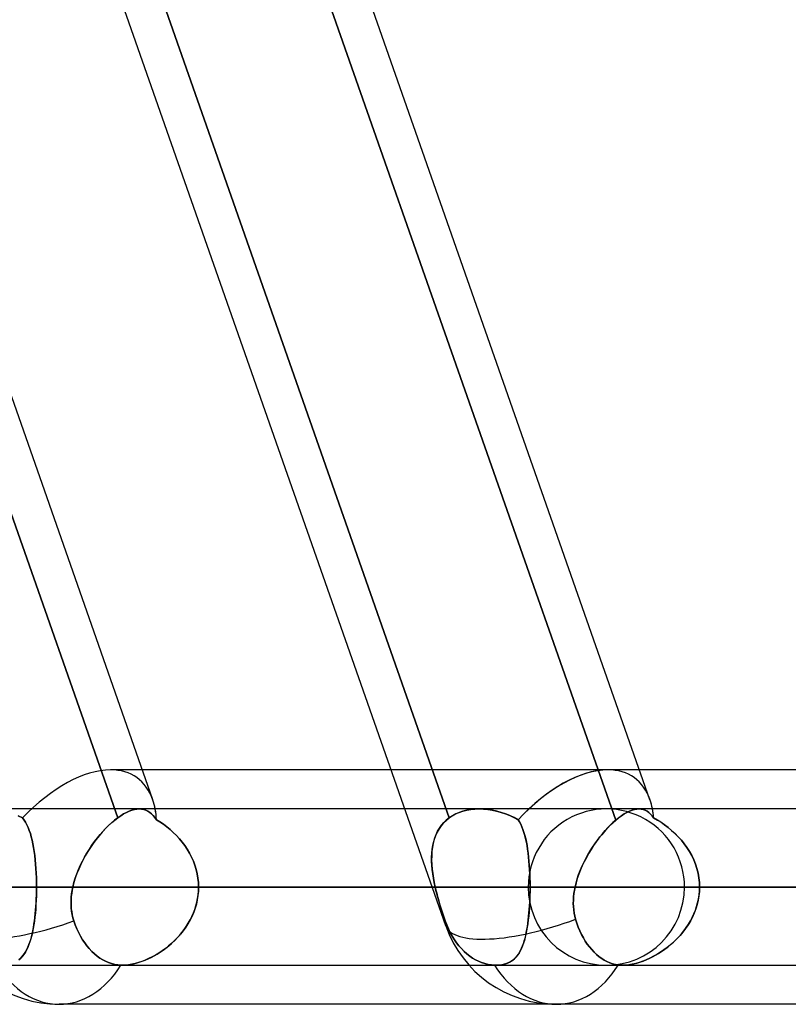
# Model space of a CAD drawing. Header units: millimetres. Extents: x -185 to 185, y -130 to 54.
# Tile 4 of 76: x -92 to -86, y -64 to -56. Entities that reach past the tile are written whole.
import ezdxf

# ---------------------------------------------------------------- set-up
doc = ezdxf.new("R2010")
doc.units = ezdxf.units.MM
doc.layers.add('MAIN-1', color=7, linetype='Continuous')
doc.layers.add('MAIN-2', color=7, linetype='Continuous')

msp = doc.modelspace()

# ---------------------------------------------------------------- linework, layer by layer
at = {"layer": 'MAIN-1'}
for p, q in [((-88.6808, -63.3628), (-97.6611, -37.7628)), ((-91.3471, -62.4844), (-95.417, -50.8825)), ((-91.0626, -62.3381), (-95.0811, -50.8825)), ((-87.2994, -62.5032), (-91.3759, -50.8825)), ((-87.0215, -62.3381), (-91.04, -50.8825)), ((-89.1255, -62.095), (-91.1478, -62.095)), ((-46.1721, -62.095), (-87.1067, -62.095)), ((-91.3471, -62.4844), (-91.323, -62.4676)), ((-91.323, -62.4676), (-91.2994, -62.4529)), ((-91.2994, -62.4529), (-91.2762, -62.4405)), ((-91.2762, -62.4405), (-91.2536, -62.4303)), ((-91.2536, -62.4303), (-91.2319, -62.4224)), ((-91.2319, -62.4224), (-91.211, -62.4168)), ((-91.211, -62.4168), (-91.191, -62.4135)), ((-91.191, -62.4135), (-91.1718, -62.4125)), ((-89.0142, -62.4125), (-91.1723, -62.4125)), ((-87.2761, -62.4842), (-87.2532, -62.4675)), ((-87.2532, -62.4675), (-87.2308, -62.4528)), ((-87.2308, -62.4528), (-87.2089, -62.4404)), ((-87.2089, -62.4404), (-87.1877, -62.4303)), ((-87.1877, -62.4303), (-87.1673, -62.4224)), ((-87.1673, -62.4224), (-87.1477, -62.4168)), ((-87.1477, -62.4168), (-87.129, -62.4136)), ((-87.129, -62.4136), (-87.1112, -62.4125)), ((87.1115, -62.4125), (-87.1115, -62.4125)), ((-91.4427, -62.5689), (-91.4189, -62.5452)), ((-91.4189, -62.5452), (-91.3948, -62.5231)), ((-91.3948, -62.5231), (-91.3708, -62.5028)), ((-91.3708, -62.5028), (-91.3471, -62.4844)), ((-87.3646, -62.5653), (-87.3429, -62.5431)), ((-87.3429, -62.5431), (-87.3211, -62.5224)), ((-87.3211, -62.5224), (-87.2994, -62.5032)), ((-87.2994, -62.5032), (-87.2761, -62.4842)), ((-91.5126, -62.6486), (-91.4897, -62.6207)), ((-91.4897, -62.6207), (-91.4664, -62.5941)), ((-91.4664, -62.5941), (-91.4427, -62.5689)), ((-87.4493, -62.6669), (-87.4286, -62.6397)), ((-87.4286, -62.6397), (-87.4075, -62.6137)), ((-87.4075, -62.6137), (-87.3862, -62.5888)), ((-87.3862, -62.5888), (-87.3646, -62.5653)), ((-91.5776, -62.7392), (-91.5567, -62.708)), ((-91.5567, -62.708), (-91.535, -62.6778)), ((-91.535, -62.6778), (-91.5126, -62.6486)), ((-87.4891, -62.7243), (-87.4695, -62.6952)), ((-87.4695, -62.6952), (-87.4493, -62.6669)), ((-91.6165, -62.8039), (-91.5976, -62.7711)), ((-91.5976, -62.7711), (-91.5776, -62.7392)), ((-87.5433, -62.816), (-87.5261, -62.7848)), ((-87.5261, -62.7848), (-87.508, -62.7541)), ((-87.508, -62.7541), (-87.4891, -62.7243)), ((-91.6663, -62.9056), (-91.651, -62.8712)), ((-91.651, -62.8712), (-91.6344, -62.8373)), ((-91.6344, -62.8373), (-91.6165, -62.8039)), ((-87.5746, -62.8801), (-87.5595, -62.8478)), ((-87.5595, -62.8478), (-87.5433, -62.816)), ((-91.6926, -62.9759), (-91.6802, -62.9405)), ((-91.6802, -62.9405), (-91.6663, -62.9056)), ((-87.6126, -62.9796), (-87.6013, -62.946)), ((-87.6013, -62.946), (-87.5886, -62.9129)), ((-87.5886, -62.9129), (-87.5746, -62.8801)), ((-91.7121, -63.0475), (-91.7032, -63.0116)), ((-91.7032, -63.0116), (-91.6926, -62.9759)), ((-87.6306, -63.0475), (-87.6224, -63.0134)), ((-87.6224, -63.0134), (-87.6126, -62.9796)), ((-91.7247, -63.1313), (-91.7218, -63.1033)), ((-91.7218, -63.1033), (-91.7175, -63.0754)), ((-91.7175, -63.0754), (-91.7121, -63.0475)), ((-91.7121, -63.0475), (-88.7914, -63.0475)), ((-87.6427, -63.1272), (-87.6399, -63.1006)), ((-87.6399, -63.1006), (-87.6358, -63.074)), ((-87.6358, -63.074), (-87.6306, -63.0475)), ((-87.6306, -63.0475), (87.6306, -63.0475)), ((-91.7263, -63.187), (-91.7262, -63.1592)), ((-91.7249, -63.2146), (-91.7263, -63.187)), ((-91.7262, -63.1592), (-91.7247, -63.1313)), ((-87.6448, -63.1801), (-87.6444, -63.1537)), ((-87.6438, -63.2064), (-87.6448, -63.1801)), ((-87.6444, -63.1537), (-87.6427, -63.1272)), ((-91.7219, -63.242), (-91.7249, -63.2146)), ((-91.7174, -63.2692), (-91.7219, -63.242)), ((-91.7112, -63.2961), (-91.7174, -63.2692)), ((-87.6414, -63.2324), (-87.6438, -63.2064)), ((-87.6377, -63.2583), (-87.6414, -63.2324)), ((-87.6324, -63.2839), (-87.6377, -63.2583)), ((-91.7033, -63.3226), (-91.7112, -63.2961)), ((-91.6917, -63.355), (-91.7033, -63.3226)), ((-91.6786, -63.3871), (-91.6917, -63.355)), ((-87.6257, -63.3092), (-87.6324, -63.2839)), ((-87.6156, -63.3408), (-87.6257, -63.3092)), ((-87.6041, -63.3723), (-87.6156, -63.3408)), ((-91.6641, -63.4181), (-91.6786, -63.3871)), ((-91.6485, -63.4476), (-91.6641, -63.4181)), ((-87.5912, -63.4031), (-87.6041, -63.3723)), ((-87.5773, -63.4327), (-87.5912, -63.4031)), ((-87.5624, -63.4606), (-87.5773, -63.4327)), ((-91.6322, -63.4752), (-91.6485, -63.4476)), ((-91.6154, -63.5004), (-91.6322, -63.4752)), ((-91.5975, -63.5245), (-91.6154, -63.5004)), ((-87.5471, -63.4865), (-87.5624, -63.4606)), ((-87.5312, -63.5103), (-87.5471, -63.4865)), ((-87.514, -63.5336), (-87.5312, -63.5103)), ((-91.578, -63.5479), (-91.5975, -63.5245)), ((-91.5573, -63.57), (-91.578, -63.5479)), ((-91.5356, -63.5904), (-91.5573, -63.57)), ((-91.5134, -63.6086), (-91.5356, -63.5904)), ((-87.4954, -63.556), (-87.514, -63.5336)), ((-87.4759, -63.577), (-87.4954, -63.556)), ((-87.4555, -63.5962), (-87.4759, -63.577)), ((-87.4348, -63.6134), (-87.4555, -63.5962)), ((-91.491, -63.6246), (-91.5134, -63.6086)), ((-91.4689, -63.6383), (-91.491, -63.6246)), ((-91.4458, -63.6504), (-91.4689, -63.6383)), ((-91.4215, -63.6609), (-91.4458, -63.6504)), ((-91.3964, -63.6696), (-91.4215, -63.6609)), ((-91.371, -63.676), (-91.3964, -63.6696)), ((-91.3457, -63.6802), (-91.371, -63.676)), ((-87.4142, -63.6284), (-87.4348, -63.6134)), ((-87.3936, -63.6413), (-87.4142, -63.6284)), ((-87.3718, -63.6527), (-87.3936, -63.6413)), ((-87.3491, -63.6627), (-87.3718, -63.6527)), ((-87.3258, -63.6707), (-87.3491, -63.6627)), ((-87.3022, -63.6766), (-87.3258, -63.6707)), ((-87.2787, -63.6805), (-87.3022, -63.6766)), ((-91.3209, -63.6822), (-91.3457, -63.6802)), ((-91.3188, -63.6823), (-91.3209, -63.6822)), ((-91.3167, -63.6824), (-91.3188, -63.6823)), ((-91.3146, -63.6824), (-91.3167, -63.6824)), ((-91.3124, -63.6825), (-91.3146, -63.6824)), ((-91.3103, -63.6825), (-91.3124, -63.6825)), ((-91.3081, -63.6825), (-91.3103, -63.6825)), ((-91.3083, -63.6825), (-88.492, -63.6825)), ((-87.2732, -63.6811), (-87.2787, -63.6805)), ((-87.2675, -63.6816), (-87.2732, -63.6811)), ((-87.2618, -63.682), (-87.2675, -63.6816)), ((-87.256, -63.6823), (-87.2618, -63.682)), ((-87.2502, -63.6825), (-87.256, -63.6823)), ((-87.2442, -63.6825), (-87.2502, -63.6825)), ((-87.2445, -63.6825), (87.2445, -63.6825)), ((-87.782, -64), (-91.8231, -64)), ((-45.7544, -64), (-87.782, -64))]:
    msp.add_line(p, q, dxfattribs=at)
for centre, end in [((-91.8231, -63.0475), 269.99996), ((-87.782, -63.0475), 269.9999)]:
    msp.add_arc(centre, 0.9525, 199.3302, end, dxfattribs=at)
for centre, major_axis, ratio, start_param, end_param in [((-87.782, -63.0475), (0.6307, 0.8897), 0.539402, 0.365155, 0.374585), ((-91.8231, -63.0475), (0.6307, 0.8897), 0.539402, -0.475819, -0.368788), ((-87.782, -63.0475), (0.6307, 0.8897), 0.539402, -0.475818, -0.369004), ((-91.8231, -63.0475), (-0.8988, -0.3153), 0.314247, 0.000001, 1.593932), ((-87.782, -63.0475), (-0.8988, -0.3153), 0.314247, 0.000004, 1.63472), ((-91.8231, -63.0475), (0, 0.9525), 0.707107, 3.141593, 3.983027), ((-87.782, -63.0475), (0, 0.9525), 0.707107, 3.141593, 3.985451)]:
    msp.add_ellipse(centre, major_axis=major_axis, ratio=ratio, start_param=start_param, end_param=end_param, dxfattribs=at)
at = {"layer": 'MAIN-2'}
for p, q in [((-95.4383, -50.8217), (-91.3471, -62.4844)), ((-88.653, -62.4844), (-92.7442, -50.8217)), ((-92.7442, -50.8217), (-88.653, -62.4844)), ((-91.392, -50.8364), (-87.2994, -62.5032)), ((-91.1478, -62.095), (-91.4054, -62.095)), ((-87.3643, -62.095), (-89.1255, -62.095)), ((-87.1067, -62.095), (-87.3643, -62.095)), ((-91.1722, -62.4125), (-92.4147, -62.4125)), ((-92.156, -62.4692), (-92.1208, -62.4859)), ((-92.1208, -62.4859), (-92.1555, -62.4694)), ((-91.3229, -62.4675), (-91.3471, -62.4844)), ((-91.2992, -62.4528), (-91.3229, -62.4675)), ((-91.2761, -62.4404), (-91.2992, -62.4528)), ((-91.2537, -62.4303), (-91.2761, -62.4404)), ((-91.232, -62.4224), (-91.2537, -62.4303)), ((-91.211, -62.4168), (-91.232, -62.4224)), ((-91.1909, -62.4135), (-91.211, -62.4168)), ((-91.1718, -62.4125), (-91.1909, -62.4135)), ((-91.1528, -62.4137), (-91.1718, -62.4125)), ((-91.1718, -62.4125), (-91.153, -62.4137)), ((-91.153, -62.4137), (-91.1352, -62.4172)), ((-91.1348, -62.4173), (-91.1528, -62.4137)), ((-91.1352, -62.4172), (-91.1182, -62.4228)), ((-91.1177, -62.423), (-91.1348, -62.4173)), ((-91.1182, -62.4228), (-91.102, -62.4307)), ((-91.1014, -62.431), (-91.1177, -62.423)), ((-91.102, -62.4307), (-91.0867, -62.4406)), ((-91.086, -62.441), (-91.1014, -62.431)), ((-91.0867, -62.4406), (-91.072, -62.4526)), ((-91.0714, -62.4531), (-91.086, -62.441)), ((-91.072, -62.4526), (-91.0581, -62.4665)), ((-91.0576, -62.467), (-91.0714, -62.4531)), ((-91.0581, -62.4665), (-91.0447, -62.4825)), ((-91.0444, -62.4828), (-91.0576, -62.467)), ((-88.4116, -62.4125), (-89.0142, -62.4125)), ((-88.6276, -62.4675), (-88.653, -62.4844)), ((-88.653, -62.4844), (-88.6278, -62.4676)), ((-88.6278, -62.4676), (-88.6008, -62.4529)), ((-88.6006, -62.4528), (-88.6276, -62.4675)), ((-88.6008, -62.4529), (-88.5722, -62.4405)), ((-88.572, -62.4404), (-88.6006, -62.4528)), ((-88.5722, -62.4405), (-88.5419, -62.4303)), ((-88.542, -62.4303), (-88.572, -62.4404)), ((-88.5106, -62.4224), (-88.542, -62.4303)), ((-88.5419, -62.4303), (-88.5105, -62.4224)), ((-88.4781, -62.4168), (-88.5106, -62.4224)), ((-88.5105, -62.4224), (-88.4781, -62.4168)), ((-88.4781, -62.4168), (-88.4448, -62.4135)), ((-88.4447, -62.4135), (-88.4781, -62.4168)), ((-88.4448, -62.4135), (-88.4108, -62.4125)), ((-88.4107, -62.4125), (-88.4447, -62.4135)), ((-87.1115, -62.4125), (-88.4116, -62.4125)), ((-88.4108, -62.4125), (-88.3754, -62.4137)), ((-88.3749, -62.4137), (-88.4107, -62.4125)), ((-88.3754, -62.4137), (-88.3396, -62.4172)), ((-88.3388, -62.4173), (-88.3749, -62.4137)), ((-88.3396, -62.4172), (-88.3036, -62.4228)), ((-88.3025, -62.423), (-88.3388, -62.4173)), ((-88.3036, -62.4228), (-88.2675, -62.4307)), ((-88.2662, -62.431), (-88.3025, -62.423)), ((-88.2675, -62.4307), (-88.2316, -62.4406)), ((-88.2302, -62.441), (-88.2662, -62.431)), ((-88.2316, -62.4406), (-88.1961, -62.4526)), ((-88.1947, -62.4531), (-88.2302, -62.441)), ((-88.1961, -62.4526), (-88.1611, -62.4665)), ((-88.16, -62.467), (-88.1947, -62.4531)), ((-88.1611, -62.4665), (-88.1269, -62.4825)), ((-88.1261, -62.4828), (-88.16, -62.467)), ((-87.253, -62.4673), (-87.276, -62.4842)), ((-87.2306, -62.4527), (-87.253, -62.4673)), ((-87.2088, -62.4404), (-87.2306, -62.4527)), ((-87.1878, -62.4303), (-87.2088, -62.4404)), ((-87.1674, -62.4224), (-87.1878, -62.4303)), ((-87.1478, -62.4169), (-87.1674, -62.4224)), ((-87.1291, -62.4136), (-87.1478, -62.4169)), ((-87.1112, -62.4125), (-87.1291, -62.4136)), ((-87.0933, -62.4138), (-87.1112, -62.4125)), ((-87.1112, -62.4125), (-87.0933, -62.4137)), ((-87.0933, -62.4137), (-87.0764, -62.4174)), ((-87.0762, -62.4174), (-87.0933, -62.4138)), ((-87.0764, -62.4174), (-87.0604, -62.4233)), ((-87.0601, -62.4234), (-87.0762, -62.4174)), ((-87.0604, -62.4233), (-87.0452, -62.4315)), ((-87.0448, -62.4318), (-87.0601, -62.4234)), ((-87.0452, -62.4315), (-87.0309, -62.4419)), ((-87.0304, -62.4423), (-87.0448, -62.4318)), ((-87.0309, -62.4419), (-87.0172, -62.4545)), ((-87.0168, -62.4548), (-87.0304, -62.4423)), ((-87.0172, -62.4545), (-87.0042, -62.4692)), ((-87.004, -62.4694), (-87.0168, -62.4548)), ((-87.0042, -62.4692), (-86.9917, -62.4859)), ((-86.9917, -62.4859), (-87.004, -62.4694)), ((-92.1208, -62.4859), (-92.1079, -62.5028)), ((-92.1079, -62.5028), (-92.1208, -62.4859)), ((-92.1079, -62.5028), (-92.096, -62.5213)), ((-92.096, -62.5213), (-92.1079, -62.5028)), ((-92.096, -62.5213), (-92.0849, -62.5415)), ((-92.085, -62.5415), (-92.096, -62.5213)), ((-92.0749, -62.5632), (-92.085, -62.5415)), ((-92.0849, -62.5415), (-92.0748, -62.5633)), ((-91.4233, -62.5494), (-91.4486, -62.575)), ((-91.3979, -62.5258), (-91.4233, -62.5494)), ((-91.3724, -62.5041), (-91.3979, -62.5258)), ((-91.3471, -62.4844), (-91.3724, -62.5041)), ((-91.0447, -62.4825), (-91.0319, -62.5004)), ((-91.0319, -62.5004), (-91.0444, -62.4828)), ((-91.0037, -62.5179), (-91.0319, -62.5004)), ((-91.0319, -62.5004), (-91.0036, -62.5179)), ((-90.9759, -62.5369), (-91.0037, -62.5179)), ((-91.0036, -62.5179), (-90.9757, -62.537)), ((-90.9485, -62.5574), (-90.9759, -62.5369)), ((-90.9757, -62.537), (-90.9482, -62.5576)), ((-90.9217, -62.5794), (-90.9485, -62.5574)), ((-90.9482, -62.5576), (-90.9214, -62.5796)), ((-88.7187, -62.5494), (-88.736, -62.575)), ((-88.7322, -62.5689), (-88.7154, -62.5452)), ((-88.699, -62.5258), (-88.7187, -62.5494)), ((-88.7154, -62.5452), (-88.6966, -62.5231)), ((-88.6772, -62.5041), (-88.699, -62.5258)), ((-88.6966, -62.5231), (-88.6757, -62.5028)), ((-88.653, -62.4844), (-88.6772, -62.5041)), ((-88.6757, -62.5028), (-88.653, -62.4844)), ((-88.1269, -62.4825), (-88.0934, -62.5004)), ((-88.0934, -62.5004), (-88.1261, -62.4828)), ((-88.0934, -62.5004), (-88.0821, -62.5179)), ((-88.0822, -62.5179), (-88.0934, -62.5004)), ((-88.0719, -62.5369), (-88.0822, -62.5179)), ((-88.0821, -62.5179), (-88.0718, -62.537)), ((-88.0624, -62.5574), (-88.0719, -62.5369)), ((-88.0718, -62.537), (-88.0623, -62.5576)), ((-88.0537, -62.5794), (-88.0624, -62.5574)), ((-88.0623, -62.5576), (-88.0536, -62.5796)), ((-87.3455, -62.5457), (-87.3685, -62.5694)), ((-87.3224, -62.5235), (-87.3455, -62.5457)), ((-87.2994, -62.5032), (-87.3224, -62.5235)), ((-87.276, -62.4842), (-87.2994, -62.5032)), ((-86.9618, -62.5028), (-86.9917, -62.4859)), ((-86.9917, -62.4859), (-86.9618, -62.5028)), ((-86.9321, -62.5213), (-86.9618, -62.5028)), ((-86.9618, -62.5028), (-86.932, -62.5213)), ((-86.9027, -62.5415), (-86.9321, -62.5213)), ((-86.932, -62.5213), (-86.9026, -62.5415)), ((-86.8738, -62.5632), (-86.9027, -62.5415)), ((-86.9026, -62.5415), (-86.8737, -62.5633)), ((-92.0656, -62.5867), (-92.0749, -62.5632)), ((-92.0748, -62.5633), (-92.0656, -62.5867)), ((-92.0656, -62.5867), (-92.0571, -62.6117)), ((-92.0571, -62.6116), (-92.0656, -62.5867)), ((-92.0494, -62.6382), (-92.0571, -62.6116)), ((-92.0571, -62.6117), (-92.0493, -62.6383)), ((-92.0423, -62.6663), (-92.0494, -62.6382)), ((-92.0493, -62.6383), (-92.0423, -62.6663)), ((-91.4985, -62.6312), (-91.5226, -62.6615)), ((-91.4737, -62.6023), (-91.4985, -62.6312)), ((-91.4486, -62.575), (-91.4737, -62.6023)), ((-90.8956, -62.6028), (-90.9217, -62.5794)), ((-90.9214, -62.5796), (-90.8953, -62.6031)), ((-90.8705, -62.6277), (-90.8956, -62.6028)), ((-90.8953, -62.6031), (-90.8701, -62.6281)), ((-90.8463, -62.654), (-90.8705, -62.6277)), ((-90.8701, -62.6281), (-90.846, -62.6543)), ((-88.764, -62.6312), (-88.7746, -62.6615)), ((-88.7704, -62.6486), (-88.7597, -62.6207)), ((-88.7512, -62.6023), (-88.764, -62.6312)), ((-88.7597, -62.6207), (-88.747, -62.5941)), ((-88.736, -62.575), (-88.7512, -62.6023)), ((-88.747, -62.5941), (-88.7322, -62.5689)), ((-88.0457, -62.6028), (-88.0537, -62.5794)), ((-88.0536, -62.5796), (-88.0456, -62.6031)), ((-88.0385, -62.6277), (-88.0457, -62.6028)), ((-88.0456, -62.6031), (-88.0384, -62.6281)), ((-88.0319, -62.654), (-88.0385, -62.6277)), ((-88.0384, -62.6281), (-88.0318, -62.6543)), ((-87.4142, -62.6218), (-87.4366, -62.65)), ((-87.3914, -62.5949), (-87.4142, -62.6218)), ((-87.3685, -62.5694), (-87.3914, -62.5949)), ((-86.8456, -62.5867), (-86.8738, -62.5632)), ((-86.8737, -62.5633), (-86.8455, -62.5867)), ((-86.8183, -62.6116), (-86.8456, -62.5867)), ((-86.8455, -62.5867), (-86.8182, -62.6117)), ((-86.7919, -62.6382), (-86.8183, -62.6116)), ((-86.8182, -62.6117), (-86.7918, -62.6383)), ((-86.7668, -62.6663), (-86.7919, -62.6382)), ((-86.7918, -62.6383), (-86.7668, -62.6663)), ((-92.0423, -62.6663), (-92.036, -62.6956)), ((-92.036, -62.6958), (-92.0423, -62.6663)), ((-92.036, -62.6956), (-92.0304, -62.7263)), ((-92.0304, -62.7266), (-92.036, -62.6958)), ((-91.5461, -62.693), (-91.5686, -62.7256)), ((-91.5226, -62.6615), (-91.5461, -62.693)), ((-90.8233, -62.6816), (-90.8463, -62.654)), ((-90.846, -62.6543), (-90.8232, -62.6818)), ((-90.8018, -62.7105), (-90.8233, -62.6816)), ((-90.8232, -62.6818), (-90.8018, -62.7105)), ((-90.7819, -62.7404), (-90.8018, -62.7105)), ((-90.8018, -62.7105), (-90.7819, -62.7403)), ((-88.7911, -62.7392), (-88.7861, -62.708)), ((-88.7829, -62.693), (-88.7892, -62.7256)), ((-88.7861, -62.708), (-88.7792, -62.6778)), ((-88.7746, -62.6615), (-88.7829, -62.693)), ((-88.7792, -62.6778), (-88.7704, -62.6486)), ((-88.0259, -62.6816), (-88.0319, -62.654)), ((-88.0318, -62.6543), (-88.0259, -62.6818)), ((-88.0206, -62.7105), (-88.0259, -62.6816)), ((-88.0259, -62.6818), (-88.0206, -62.7105)), ((-88.0206, -62.7105), (-88.0158, -62.7403)), ((-88.0158, -62.7404), (-88.0206, -62.7105)), ((-87.4795, -62.7097), (-87.4999, -62.7411)), ((-87.4584, -62.6793), (-87.4795, -62.7097)), ((-87.4366, -62.65), (-87.4584, -62.6793)), ((-86.7431, -62.6958), (-86.7668, -62.6663)), ((-86.7668, -62.6663), (-86.7432, -62.6956)), ((-86.7432, -62.6956), (-86.7212, -62.7263)), ((-86.721, -62.7266), (-86.7431, -62.6958)), ((-92.0304, -62.7263), (-92.0254, -62.7583)), ((-92.0254, -62.7586), (-92.0304, -62.7266)), ((-92.0254, -62.7583), (-92.0211, -62.7914)), ((-92.021, -62.7918), (-92.0254, -62.7586)), ((-92.0211, -62.7914), (-92.0173, -62.8258)), ((-92.0173, -62.8262), (-92.021, -62.7918)), ((-91.6108, -62.7937), (-91.6301, -62.8289)), ((-91.5902, -62.7592), (-91.6108, -62.7937)), ((-91.5686, -62.7256), (-91.5902, -62.7592)), ((-90.7819, -62.7403), (-90.7636, -62.7713)), ((-90.7635, -62.7715), (-90.7819, -62.7404)), ((-90.7636, -62.7713), (-90.7471, -62.8034)), ((-90.747, -62.8035), (-90.7635, -62.7715)), ((-88.7956, -62.7937), (-88.796, -62.8289)), ((-88.7958, -62.8039), (-88.7943, -62.7711)), ((-88.7933, -62.7592), (-88.7956, -62.7937)), ((-88.7943, -62.7711), (-88.7911, -62.7392)), ((-88.7892, -62.7256), (-88.7933, -62.7592)), ((-88.0158, -62.7403), (-88.0117, -62.7713)), ((-88.0116, -62.7715), (-88.0158, -62.7404)), ((-88.0117, -62.7713), (-88.008, -62.8034)), ((-88.008, -62.8035), (-88.0116, -62.7715)), ((-87.5195, -62.7733), (-87.5381, -62.8063)), ((-87.4999, -62.7411), (-87.5195, -62.7733)), ((-86.7212, -62.7263), (-86.7009, -62.7583)), ((-86.7007, -62.7586), (-86.721, -62.7266)), ((-86.7009, -62.7583), (-86.6825, -62.7914)), ((-86.6823, -62.7918), (-86.7007, -62.7586)), ((-86.6825, -62.7914), (-86.6662, -62.8258)), ((-86.666, -62.8262), (-86.6823, -62.7918)), ((-92.0173, -62.8258), (-92.0142, -62.8612)), ((-92.0141, -62.8616), (-92.0173, -62.8262)), ((-92.0142, -62.8612), (-92.0116, -62.8973)), ((-92.0115, -62.8978), (-92.0141, -62.8616)), ((-91.6479, -62.8646), (-91.6643, -62.9008)), ((-91.6301, -62.8289), (-91.6479, -62.8646)), ((-90.7471, -62.8034), (-90.7325, -62.8364)), ((-90.7324, -62.8366), (-90.747, -62.8035)), ((-90.7325, -62.8364), (-90.7199, -62.8702)), ((-90.7198, -62.8706), (-90.7324, -62.8366)), ((-90.7199, -62.8702), (-90.7094, -62.9047)), ((-90.7093, -62.9051), (-90.7198, -62.8706)), ((-88.796, -62.8289), (-88.7946, -62.8646)), ((-88.7958, -62.8373), (-88.7958, -62.8039)), ((-88.7942, -62.8712), (-88.7958, -62.8373)), ((-88.7946, -62.8646), (-88.7917, -62.9008)), ((-88.7912, -62.9056), (-88.7942, -62.8712)), ((-88.008, -62.8034), (-88.0049, -62.8364)), ((-88.0049, -62.8366), (-88.008, -62.8035)), ((-88.0049, -62.8364), (-88.0023, -62.8702)), ((-88.0022, -62.8706), (-88.0049, -62.8366)), ((-88.0023, -62.8702), (-88.0001, -62.9047)), ((-88.0001, -62.9051), (-88.0022, -62.8706)), ((-87.5718, -62.8739), (-87.5867, -62.9082)), ((-87.5556, -62.8399), (-87.5718, -62.8739)), ((-87.5381, -62.8063), (-87.5556, -62.8399)), ((-86.6662, -62.8258), (-86.652, -62.8612)), ((-86.6519, -62.8616), (-86.666, -62.8262)), ((-86.652, -62.8612), (-86.6403, -62.8973)), ((-86.6401, -62.8978), (-86.6519, -62.8616)), ((-92.0116, -62.8973), (-92.0096, -62.934)), ((-92.0095, -62.9346), (-92.0115, -62.8978)), ((-92.0096, -62.934), (-92.0081, -62.9714)), ((-92.0081, -62.9718), (-92.0095, -62.9346)), ((-91.679, -62.9372), (-91.6919, -62.9739)), ((-91.6643, -62.9008), (-91.679, -62.9372)), ((-90.7094, -62.9047), (-90.7012, -62.9397)), ((-90.7011, -62.9402), (-90.7093, -62.9051)), ((-90.7012, -62.9397), (-90.6953, -62.9752)), ((-90.6952, -62.9756), (-90.7011, -62.9402)), ((-88.7917, -62.9008), (-88.7874, -62.9372)), ((-88.7869, -62.9405), (-88.7912, -62.9056)), ((-88.7874, -62.9372), (-88.7817, -62.9739)), ((-88.7814, -62.9759), (-88.7869, -62.9405)), ((-88.0001, -62.9047), (-87.9985, -62.9397)), ((-87.9984, -62.9402), (-88.0001, -62.9051)), ((-87.9985, -62.9397), (-87.9973, -62.9752)), ((-87.9973, -62.9756), (-87.9984, -62.9402)), ((-87.6001, -62.9429), (-87.612, -62.9777)), ((-87.5867, -62.9082), (-87.6001, -62.9429)), ((-86.6403, -62.8973), (-86.631, -62.934)), ((-86.6309, -62.9346), (-86.6401, -62.8978)), ((-86.631, -62.934), (-86.6243, -62.9714)), ((-86.6242, -62.9718), (-86.6309, -62.9346)), ((-92.0081, -62.9714), (-92.0073, -63.0092)), ((-92.0073, -63.0095), (-92.0081, -62.9718)), ((-92.0073, -63.0092), (-92.007, -63.0475)), ((-92.007, -63.0475), (-92.0073, -63.0095)), ((-91.703, -63.0107), (-91.7121, -63.0475)), ((-91.6919, -62.9739), (-91.703, -63.0107)), ((-90.6953, -62.9752), (-90.6917, -63.0112)), ((-90.6916, -63.0114), (-90.6952, -62.9756)), ((-90.6917, -63.0112), (-90.6904, -63.0475)), ((-90.6904, -63.0475), (-90.6916, -63.0114)), ((-88.7817, -62.9739), (-88.7749, -63.0107)), ((-88.7747, -63.0116), (-88.7814, -62.9759)), ((-88.7749, -63.0107), (-88.7671, -63.0475)), ((-88.7671, -63.0475), (-88.7747, -63.0116)), ((-87.9973, -62.9752), (-87.9966, -63.0112)), ((-87.9966, -63.0114), (-87.9973, -62.9756)), ((-87.9966, -63.0112), (-87.9964, -63.0475)), ((-87.9964, -63.0475), (-87.9966, -63.0114)), ((-87.6222, -63.0126), (-87.6306, -63.0475)), ((-87.612, -62.9777), (-87.6222, -63.0126)), ((-86.6243, -62.9714), (-86.6202, -63.0092)), ((-86.6202, -63.0095), (-86.6242, -62.9718)), ((-86.6202, -63.0092), (-86.6189, -63.0475)), ((-86.6189, -63.0475), (-86.6202, -63.0095)), ((-92.007, -63.0475), (-126.365, -63.0475)), ((-126.365, -63.0475), (-92.007, -63.0475)), ((-117.729, -63.0475), (-85.8974, -63.0475)), ((-85.8974, -63.0475), (-117.729, -63.0475)), ((-84.9989, -63.0475), (-116.459, -63.0475)), ((-116.459, -63.0475), (-84.9989, -63.0475)), ((-107.823, -63.0475), (-78.8888, -63.0475)), ((-78.8888, -63.0475), (-107.823, -63.0475)), ((-77.9902, -63.0475), (-106.553, -63.0475)), ((-106.553, -63.0475), (-77.9902, -63.0475)), ((-97.917, -63.0475), (-71.8794, -63.0475)), ((-71.8794, -63.0475), (-97.917, -63.0475)), ((-70.9807, -63.0475), (-96.647, -63.0475)), ((-96.647, -63.0475), (-70.9807, -63.0475)), ((-92.008, -63.1196), (-92.0093, -63.1552)), ((-92.0088, -63.1432), (-92.0078, -63.1116)), ((-92.0073, -63.0837), (-92.008, -63.1196)), ((-92.0078, -63.1116), (-92.0072, -63.0797)), ((-92.007, -63.0475), (-92.0073, -63.0837)), ((-92.0072, -63.0797), (-92.007, -63.0475)), ((-85.8974, -63.0475), (-92.007, -63.0475)), ((-92.007, -63.0475), (-85.8974, -63.0475)), ((-91.7211, -63.0981), (-91.724, -63.1234)), ((-91.7171, -63.0728), (-91.7211, -63.0981)), ((-91.7121, -63.0475), (-91.7171, -63.0728)), ((-88.7671, -63.0475), (-91.7121, -63.0475)), ((-90.6949, -63.1169), (-90.7004, -63.1512)), ((-90.6983, -63.1399), (-90.694, -63.1094)), ((-90.6916, -63.0823), (-90.6949, -63.1169)), ((-90.694, -63.1094), (-90.6913, -63.0786)), ((-90.6904, -63.0475), (-90.6916, -63.0823)), ((-90.6913, -63.0786), (-90.6904, -63.0475)), ((-87.9964, -63.0475), (-90.6904, -63.0475)), ((-90.6904, -63.0475), (-87.9964, -63.0475)), ((-90.6904, -63.0475), (-84.5831, -63.0475)), ((-84.5831, -63.0475), (-90.6904, -63.0475)), ((-88.7914, -63.0475), (-88.7671, -63.0475)), ((-88.7671, -63.0475), (-88.7612, -63.0728)), ((-88.7605, -63.0754), (-88.7671, -63.0475)), ((-88.7612, -63.0728), (-88.7549, -63.0981)), ((-88.7535, -63.1033), (-88.7605, -63.0754)), ((-88.7549, -63.0981), (-88.7482, -63.1234)), ((-88.746, -63.1313), (-88.7535, -63.1033)), ((-88.011, -63.0475), (-64.8689, -63.0475)), ((-64.8689, -63.0475), (-88.011, -63.0475)), ((-87.9972, -63.1169), (-87.9983, -63.1512)), ((-87.9979, -63.1399), (-87.997, -63.1094)), ((-87.9966, -63.0823), (-87.9972, -63.1169)), ((-87.997, -63.1094), (-87.9965, -63.0786)), ((-87.9964, -63.0475), (-87.9966, -63.0823)), ((-87.9965, -63.0786), (-87.9964, -63.0475)), ((-81.889, -63.0475), (-87.9964, -63.0475)), ((-87.9964, -63.0475), (-81.889, -63.0475)), ((-87.6398, -63.1004), (-87.6427, -63.1269)), ((-87.6358, -63.0739), (-87.6398, -63.1004)), ((-87.6306, -63.0475), (-87.6358, -63.0739)), ((87.6306, -63.0475), (-87.6306, -63.0475)), ((-63.97, -63.0475), (-86.741, -63.0475)), ((-86.741, -63.0475), (-63.97, -63.0475)), ((-86.6238, -63.1197), (-86.6298, -63.1552)), ((-86.6275, -63.1432), (-86.6227, -63.1116)), ((-86.6201, -63.0837), (-86.6238, -63.1197)), ((-86.6227, -63.1116), (-86.6198, -63.0797)), ((-86.6189, -63.0475), (-86.6201, -63.0837)), ((-86.6198, -63.0797), (-86.6189, -63.0475)), ((86.6188, -63.0475), (-86.6188, -63.0475)), ((-86.6188, -63.0475), (86.6188, -63.0475)), ((-86.6188, -63.0475), (-80.5093, -63.0475)), ((-80.5093, -63.0475), (-86.6188, -63.0475)), ((-92.0111, -63.1903), (-92.0135, -63.2249)), ((-92.012, -63.2052), (-92.0102, -63.1744)), ((-92.0093, -63.1552), (-92.0111, -63.1903)), ((-92.0102, -63.1744), (-92.0088, -63.1432)), ((-91.7258, -63.1488), (-91.7264, -63.1741)), ((-91.7264, -63.1741), (-91.7259, -63.1993)), ((-91.7259, -63.1993), (-91.724, -63.2244)), ((-91.724, -63.1234), (-91.7258, -63.1488)), ((-90.7214, -63.2292), (-90.7121, -63.1999)), ((-90.7081, -63.1851), (-90.7178, -63.2186)), ((-90.7121, -63.1999), (-90.7044, -63.1701)), ((-90.7004, -63.1512), (-90.7081, -63.1851)), ((-90.7044, -63.1701), (-90.6983, -63.1399)), ((-88.7482, -63.1234), (-88.7412, -63.1488)), ((-88.7382, -63.1592), (-88.746, -63.1313)), ((-88.7412, -63.1488), (-88.7339, -63.1741)), ((-88.73, -63.187), (-88.7382, -63.1592)), ((-88.7339, -63.1741), (-88.7263, -63.1993)), ((-88.7216, -63.2146), (-88.73, -63.187)), ((-88.7263, -63.1993), (-88.7185, -63.2244)), ((-88.0026, -63.2292), (-88.0007, -63.1999)), ((-87.9998, -63.1851), (-88.0018, -63.2185)), ((-88.0007, -63.1999), (-87.9991, -63.1701)), ((-87.9983, -63.1512), (-87.9998, -63.1851)), ((-87.9991, -63.1701), (-87.9979, -63.1399)), ((-87.6444, -63.1533), (-87.6448, -63.1797)), ((-87.6448, -63.1797), (-87.6438, -63.2061)), ((-87.6427, -63.1269), (-87.6444, -63.1533)), ((-86.6382, -63.1904), (-86.6489, -63.225)), ((-86.6425, -63.2052), (-86.6341, -63.1744)), ((-86.6298, -63.1552), (-86.6382, -63.1904)), ((-86.6341, -63.1744), (-86.6275, -63.1432)), ((-92.02, -63.2943), (-92.0169, -63.2653)), ((-92.0163, -63.2589), (-92.0197, -63.2919)), ((-92.0169, -63.2653), (-92.0143, -63.2355)), ((-92.0135, -63.2249), (-92.0163, -63.2589)), ((-92.0143, -63.2355), (-92.012, -63.2052)), ((-91.724, -63.2244), (-91.7209, -63.2495)), ((-91.7209, -63.2495), (-91.7163, -63.2742)), ((-91.7163, -63.2742), (-91.7105, -63.2986)), ((-90.7446, -63.2864), (-90.7323, -63.2581)), ((-90.7296, -63.2515), (-90.7433, -63.2836)), ((-90.7323, -63.2581), (-90.7214, -63.2292)), ((-90.7178, -63.2186), (-90.7296, -63.2515)), ((-88.713, -63.242), (-88.7216, -63.2146)), ((-88.7185, -63.2244), (-88.7106, -63.2495)), ((-88.7041, -63.2692), (-88.713, -63.242)), ((-88.7106, -63.2495), (-88.7024, -63.2742)), ((-88.6951, -63.2961), (-88.7041, -63.2692)), ((-88.7024, -63.2742), (-88.6943, -63.2986)), ((-88.0075, -63.2864), (-88.0048, -63.2581)), ((-88.0043, -63.2514), (-88.0072, -63.2836)), ((-88.0048, -63.2581), (-88.0026, -63.2292)), ((-88.0018, -63.2185), (-88.0043, -63.2514)), ((-87.6438, -63.2061), (-87.6414, -63.2323)), ((-87.6414, -63.2323), (-87.6377, -63.2583)), ((-87.6377, -63.2583), (-87.6324, -63.284)), ((-86.6779, -63.2943), (-86.6645, -63.2653)), ((-86.6618, -63.259), (-86.6768, -63.292)), ((-86.6645, -63.2653), (-86.6526, -63.2355)), ((-86.6489, -63.225), (-86.6618, -63.259)), ((-86.6526, -63.2355), (-86.6425, -63.2052)), ((-92.0282, -63.355), (-92.0333, -63.3848)), ((-92.0318, -63.3765), (-92.0274, -63.35)), ((-92.0237, -63.324), (-92.0282, -63.355)), ((-92.0274, -63.35), (-92.0235, -63.3226)), ((-92.0197, -63.2919), (-92.0237, -63.324)), ((-92.0235, -63.3226), (-92.02, -63.2943)), ((-91.7105, -63.2986), (-91.7033, -63.3226)), ((-91.7033, -63.3226), (-91.6917, -63.355)), ((-91.6917, -63.355), (-91.6786, -63.3871)), ((-90.776, -63.3451), (-90.7948, -63.3744)), ((-90.7898, -63.3669), (-90.7735, -63.3409)), ((-90.7588, -63.3148), (-90.776, -63.3451)), ((-90.7735, -63.3409), (-90.7584, -63.314)), ((-90.7433, -63.2836), (-90.7588, -63.3148)), ((-90.7584, -63.314), (-90.7446, -63.2864)), ((-88.686, -63.3226), (-88.6951, -63.2961)), ((-88.6943, -63.2986), (-88.686, -63.3226)), ((-88.686, -63.3226), (-88.6738, -63.355)), ((-88.6739, -63.355), (-88.686, -63.3226)), ((-88.6601, -63.3871), (-88.6739, -63.355)), ((-88.6738, -63.355), (-88.6601, -63.3871)), ((-88.0145, -63.345), (-88.0189, -63.3743)), ((-88.0177, -63.3669), (-88.0139, -63.3409)), ((-88.0106, -63.3148), (-88.0145, -63.345)), ((-88.0139, -63.3409), (-88.0105, -63.314)), ((-88.0072, -63.2836), (-88.0106, -63.3148)), ((-88.0105, -63.314), (-88.0075, -63.2864)), ((-87.6324, -63.284), (-87.6257, -63.3092)), ((-87.6257, -63.3092), (-87.6156, -63.3408)), ((-87.6156, -63.3408), (-87.6041, -63.3723)), ((-86.7122, -63.3551), (-86.7325, -63.3849)), ((-86.7266, -63.3765), (-86.709, -63.35)), ((-86.6936, -63.3241), (-86.7122, -63.3551)), ((-86.709, -63.35), (-86.6928, -63.3226)), ((-86.6768, -63.292), (-86.6936, -63.3241)), ((-86.6928, -63.3226), (-86.6779, -63.2943)), ((-92.0477, -63.4505), (-92.0419, -63.4268)), ((-92.039, -63.4136), (-92.0453, -63.4411)), ((-92.0419, -63.4268), (-92.0366, -63.4021)), ((-92.0333, -63.3848), (-92.039, -63.4136)), ((-92.0366, -63.4021), (-92.0318, -63.3765)), ((-91.6786, -63.3871), (-91.6641, -63.4181)), ((-91.6641, -63.4181), (-91.6485, -63.4476)), ((-90.8658, -63.4625), (-90.8453, -63.4399)), ((-90.8367, -63.4298), (-90.8595, -63.4557)), ((-90.8453, -63.4399), (-90.8258, -63.4165)), ((-90.815, -63.4026), (-90.8367, -63.4298)), ((-90.8258, -63.4165), (-90.8073, -63.3921)), ((-90.7948, -63.3744), (-90.815, -63.4026)), ((-90.8073, -63.3921), (-90.7898, -63.3669)), ((-88.6601, -63.3871), (-88.6449, -63.4181)), ((-88.6449, -63.4181), (-88.6601, -63.3871)), ((-88.6449, -63.4181), (-88.6285, -63.4476)), ((-88.6285, -63.4476), (-88.6449, -63.4181)), ((-88.0372, -63.4625), (-88.0316, -63.4399)), ((-88.0293, -63.4297), (-88.0354, -63.4557)), ((-88.0316, -63.4399), (-88.0265, -63.4165)), ((-88.0238, -63.4026), (-88.0293, -63.4297)), ((-88.0265, -63.4165), (-88.0219, -63.3921)), ((-88.0189, -63.3743), (-88.0238, -63.4026)), ((-88.0219, -63.3921), (-88.0177, -63.3669)), ((-87.6041, -63.3723), (-87.5912, -63.4031)), ((-87.5912, -63.4031), (-87.5773, -63.4327)), ((-87.5773, -63.4327), (-87.5624, -63.4606)), ((-86.7861, -63.4505), (-86.7652, -63.4268)), ((-86.7544, -63.4137), (-86.7776, -63.4412)), ((-86.7652, -63.4268), (-86.7453, -63.4021)), ((-86.7325, -63.3849), (-86.7544, -63.4137)), ((-86.7453, -63.4021), (-86.7266, -63.3765)), ((-92.0682, -63.5153), (-92.0772, -63.5372)), ((-92.0762, -63.5348), (-92.0682, -63.5154)), ((-92.0599, -63.492), (-92.0682, -63.5153)), ((-92.0682, -63.5154), (-92.0608, -63.4949)), ((-92.0608, -63.4949), (-92.054, -63.4732)), ((-92.0523, -63.4672), (-92.0599, -63.492)), ((-92.054, -63.4732), (-92.0477, -63.4505)), ((-92.0453, -63.4411), (-92.0523, -63.4672)), ((-91.6485, -63.4476), (-91.6322, -63.4752)), ((-91.6322, -63.4752), (-91.6154, -63.5004)), ((-91.6154, -63.5004), (-91.5975, -63.5245)), ((-90.9082, -63.5037), (-90.9337, -63.5257)), ((-90.9318, -63.5242), (-90.9092, -63.5046)), ((-90.9092, -63.5046), (-90.8871, -63.4841)), ((-90.8834, -63.4804), (-90.9082, -63.5037)), ((-90.8871, -63.4841), (-90.8658, -63.4625)), ((-90.8595, -63.4557), (-90.8834, -63.4804)), ((-88.6285, -63.4476), (-88.6114, -63.4752)), ((-88.6114, -63.4752), (-88.6285, -63.4476)), ((-88.6114, -63.4752), (-88.5938, -63.5004)), ((-88.5938, -63.5004), (-88.6114, -63.4752)), ((-88.5938, -63.5004), (-88.575, -63.5245)), ((-88.575, -63.5245), (-88.5938, -63.5004)), ((-88.0495, -63.5037), (-88.0575, -63.5257)), ((-88.0569, -63.5242), (-88.0498, -63.5046)), ((-88.0498, -63.5046), (-88.0432, -63.4841)), ((-88.0421, -63.4803), (-88.0495, -63.5037)), ((-88.0432, -63.4841), (-88.0372, -63.4625)), ((-88.0354, -63.4557), (-88.0421, -63.4803)), ((-87.5624, -63.4606), (-87.5471, -63.4865)), ((-87.5471, -63.4865), (-87.5312, -63.5103)), ((-87.5312, -63.5103), (-87.514, -63.5336)), ((-86.8539, -63.5155), (-86.881, -63.5374)), ((-86.8777, -63.5348), (-86.8538, -63.5154)), ((-86.8276, -63.4921), (-86.8539, -63.5155)), ((-86.8538, -63.5154), (-86.8305, -63.4949)), ((-86.8305, -63.4949), (-86.8079, -63.4732)), ((-86.8021, -63.4674), (-86.8276, -63.4921)), ((-86.8079, -63.4732), (-86.7861, -63.4505)), ((-86.7776, -63.4412), (-86.8021, -63.4674)), ((-92.1092, -63.594), (-92.1216, -63.61)), ((-92.1143, -63.6009), (-92.1038, -63.5861)), ((-92.0977, -63.5766), (-92.1092, -63.594)), ((-92.1038, -63.5861), (-92.0939, -63.5702)), ((-92.0871, -63.5576), (-92.0977, -63.5766)), ((-92.0939, -63.5702), (-92.0847, -63.5531)), ((-92.0772, -63.5372), (-92.0871, -63.5576)), ((-92.0847, -63.5531), (-92.0762, -63.5348)), ((-91.5975, -63.5245), (-91.578, -63.5479)), ((-91.578, -63.5479), (-91.5573, -63.57)), ((-91.5573, -63.57), (-91.5356, -63.5904)), ((-91.5356, -63.5904), (-91.5134, -63.6086)), ((-91.0407, -63.5998), (-91.0682, -63.6148)), ((-91.0508, -63.6055), (-91.0265, -63.5914)), ((-91.0135, -63.5834), (-91.0407, -63.5998)), ((-91.0265, -63.5914), (-91.0024, -63.5763)), ((-90.9865, -63.5656), (-91.0135, -63.5834)), ((-91.0024, -63.5763), (-90.9785, -63.56)), ((-90.9599, -63.5463), (-90.9865, -63.5656)), ((-90.9785, -63.56), (-90.9549, -63.5426)), ((-90.9337, -63.5257), (-90.9599, -63.5463)), ((-90.9549, -63.5426), (-90.9318, -63.5242)), ((-88.575, -63.5245), (-88.5545, -63.5479)), ((-88.5545, -63.5479), (-88.575, -63.5245)), ((-88.5545, -63.5479), (-88.5327, -63.57)), ((-88.5327, -63.57), (-88.5545, -63.5479)), ((-88.5327, -63.57), (-88.5099, -63.5904)), ((-88.5099, -63.5904), (-88.5327, -63.57)), ((-88.5099, -63.5904), (-88.4866, -63.6086)), ((-88.4866, -63.6086), (-88.5099, -63.5904)), ((-88.097, -63.5997), (-88.109, -63.6148)), ((-88.1014, -63.6055), (-88.0912, -63.5914)), ((-88.0859, -63.5833), (-88.097, -63.5997)), ((-88.0912, -63.5914), (-88.0817, -63.5763)), ((-88.0757, -63.5655), (-88.0859, -63.5833)), ((-88.0817, -63.5763), (-88.0728, -63.56)), ((-88.0662, -63.5463), (-88.0757, -63.5655)), ((-88.0728, -63.56), (-88.0646, -63.5426)), ((-88.0575, -63.5257), (-88.0662, -63.5463)), ((-88.0646, -63.5426), (-88.0569, -63.5242)), ((-87.514, -63.5336), (-87.4954, -63.556)), ((-87.4954, -63.556), (-87.4759, -63.577)), ((-87.4759, -63.577), (-87.4555, -63.5962)), ((-87.4555, -63.5962), (-87.4348, -63.6134)), ((-86.965, -63.5941), (-86.9936, -63.6101)), ((-86.9768, -63.6009), (-86.9517, -63.5861)), ((-86.9367, -63.5767), (-86.965, -63.5941)), ((-86.9517, -63.5861), (-86.9267, -63.5702)), ((-86.9086, -63.5578), (-86.9367, -63.5767)), ((-86.9267, -63.5702), (-86.902, -63.5531)), ((-86.881, -63.5374), (-86.9086, -63.5578)), ((-86.902, -63.5531), (-86.8777, -63.5348)), ((-92.1504, -63.6382), (-92.1375, -63.6269)), ((-92.1351, -63.6245), (-92.1497, -63.6376)), ((-92.1375, -63.6269), (-92.1255, -63.6145)), ((-92.1216, -63.61), (-92.1351, -63.6245)), ((-92.1255, -63.6145), (-92.1143, -63.6009)), ((-91.5134, -63.6086), (-91.491, -63.6246)), ((-91.491, -63.6246), (-91.4689, -63.6383)), ((-91.4689, -63.6383), (-91.4458, -63.6504)), ((-91.4458, -63.6504), (-91.4215, -63.6609)), ((-91.4215, -63.6609), (-91.3964, -63.6696)), ((-91.3964, -63.6696), (-91.371, -63.676)), ((-91.371, -63.676), (-91.3457, -63.6802)), ((-91.2871, -63.6818), (-91.2654, -63.6798)), ((-91.2591, -63.679), (-91.2841, -63.6816)), ((-91.2654, -63.6798), (-91.2429, -63.6765)), ((-91.2331, -63.6747), (-91.2591, -63.679)), ((-91.2429, -63.6765), (-91.2197, -63.6718)), ((-91.2063, -63.6686), (-91.2331, -63.6747)), ((-91.2197, -63.6718), (-91.1961, -63.6659)), ((-91.179, -63.6609), (-91.2063, -63.6686)), ((-91.1961, -63.6659), (-91.1722, -63.6587)), ((-91.1514, -63.6516), (-91.179, -63.6609)), ((-91.1722, -63.6587), (-91.148, -63.6503)), ((-91.1237, -63.6408), (-91.1514, -63.6516)), ((-91.148, -63.6503), (-91.1237, -63.6408)), ((-91.0959, -63.6285), (-91.1237, -63.6408)), ((-91.1237, -63.6408), (-91.0994, -63.6301)), ((-91.0994, -63.6301), (-91.0751, -63.6184)), ((-91.0682, -63.6148), (-91.0959, -63.6285)), ((-91.0751, -63.6184), (-91.0508, -63.6055)), ((-88.4866, -63.6086), (-88.4631, -63.6246)), ((-88.4631, -63.6246), (-88.4866, -63.6086)), ((-88.4631, -63.6246), (-88.4398, -63.6383)), ((-88.4398, -63.6383), (-88.4631, -63.6246)), ((-88.4398, -63.6383), (-88.4155, -63.6504)), ((-88.4155, -63.6504), (-88.4398, -63.6383)), ((-88.4155, -63.6504), (-88.3899, -63.6609)), ((-88.3899, -63.6609), (-88.4155, -63.6504)), ((-88.3899, -63.6609), (-88.3636, -63.6696)), ((-88.3636, -63.6696), (-88.3899, -63.6609)), ((-88.3636, -63.6696), (-88.3368, -63.676)), ((-88.3368, -63.676), (-88.3636, -63.6696)), ((-88.3368, -63.676), (-88.3102, -63.6802)), ((-88.3102, -63.6802), (-88.3368, -63.676)), ((-88.2509, -63.6818), (-88.2317, -63.6798)), ((-88.2263, -63.679), (-88.248, -63.6816)), ((-88.2317, -63.6798), (-88.2134, -63.6765)), ((-88.2057, -63.6746), (-88.2263, -63.679)), ((-88.2134, -63.6765), (-88.1959, -63.6718)), ((-88.1863, -63.6685), (-88.2057, -63.6746)), ((-88.1959, -63.6718), (-88.1796, -63.6659)), ((-88.1684, -63.6608), (-88.1863, -63.6685)), ((-88.1796, -63.6659), (-88.1642, -63.6587)), ((-88.1517, -63.6515), (-88.1684, -63.6608)), ((-88.1642, -63.6587), (-88.1499, -63.6503)), ((-88.1363, -63.6407), (-88.1517, -63.6515)), ((-88.1499, -63.6503), (-88.1364, -63.6408)), ((-88.1364, -63.6408), (-88.1239, -63.6301)), ((-88.1221, -63.6284), (-88.1363, -63.6407)), ((-88.1239, -63.6301), (-88.1123, -63.6184)), ((-88.109, -63.6148), (-88.1221, -63.6284)), ((-88.1123, -63.6184), (-88.1014, -63.6055)), ((-87.4348, -63.6134), (-87.4142, -63.6284)), ((-87.4142, -63.6284), (-87.3936, -63.6413)), ((-87.3936, -63.6413), (-87.3718, -63.6527)), ((-87.3718, -63.6527), (-87.3491, -63.6627)), ((-87.3491, -63.6627), (-87.3258, -63.6707)), ((-87.3258, -63.6707), (-87.3022, -63.6767)), ((-87.3022, -63.6767), (-87.2787, -63.6805)), ((-87.2224, -63.6818), (-87.1999, -63.6796)), ((-87.193, -63.6787), (-87.2192, -63.6815)), ((-87.1999, -63.6796), (-87.1765, -63.676)), ((-87.1658, -63.674), (-87.193, -63.6787)), ((-87.1765, -63.676), (-87.1524, -63.6711)), ((-87.1378, -63.6675), (-87.1658, -63.674)), ((-87.1524, -63.6711), (-87.1278, -63.6647)), ((-87.1093, -63.6592), (-87.1378, -63.6675)), ((-87.1278, -63.6647), (-87.1029, -63.6571)), ((-87.0804, -63.6493), (-87.1093, -63.6592)), ((-87.1029, -63.6571), (-87.0778, -63.6483)), ((-87.0515, -63.6377), (-87.0804, -63.6493)), ((-87.0778, -63.6483), (-87.0525, -63.6382)), ((-87.0525, -63.6382), (-87.0272, -63.6269)), ((-87.0225, -63.6246), (-87.0515, -63.6377)), ((-87.0272, -63.6269), (-87.002, -63.6145)), ((-86.9936, -63.6101), (-87.0225, -63.6246)), ((-87.002, -63.6145), (-86.9768, -63.6009)), ((-92.2897, -63.6825), (-91.3083, -63.6825)), ((-91.3457, -63.6802), (-91.3209, -63.6822)), ((-91.3209, -63.6822), (-91.3188, -63.6823)), ((-91.3188, -63.6823), (-91.3167, -63.6824)), ((-91.3167, -63.6824), (-91.3145, -63.6824)), ((-91.3145, -63.6824), (-91.3124, -63.6825)), ((-91.3124, -63.6825), (-91.3102, -63.6825)), ((-91.3102, -63.6825), (-91.308, -63.6825)), ((-91.2841, -63.6816), (-91.3081, -63.6825)), ((-91.308, -63.6825), (-91.2871, -63.6818)), ((-88.492, -63.6825), (-88.2712, -63.6825)), ((-88.3102, -63.6802), (-88.2842, -63.6822)), ((-88.2842, -63.6822), (-88.3102, -63.6802)), ((-88.2842, -63.6822), (-88.282, -63.6823)), ((-88.2819, -63.6823), (-88.2842, -63.6822)), ((-88.282, -63.6823), (-88.2797, -63.6824)), ((-88.2797, -63.6824), (-88.2819, -63.6823)), ((-88.2797, -63.6824), (-88.2775, -63.6824)), ((-88.2775, -63.6824), (-88.2797, -63.6824)), ((-88.2775, -63.6824), (-88.2753, -63.6825)), ((-88.2753, -63.6825), (-88.2775, -63.6824)), ((-88.2753, -63.6825), (-88.2731, -63.6825)), ((-88.2731, -63.6825), (-88.2753, -63.6825)), ((-88.2731, -63.6825), (-88.2709, -63.6825)), ((-88.2709, -63.6825), (-88.2731, -63.6825)), ((-88.2712, -63.6825), (-87.2445, -63.6825)), ((-88.248, -63.6816), (-88.2709, -63.6825)), ((-88.2709, -63.6825), (-88.2509, -63.6818)), ((-87.2787, -63.6805), (-87.2731, -63.6811)), ((-87.2731, -63.6811), (-87.2675, -63.6816)), ((-87.2675, -63.6816), (-87.2617, -63.682)), ((-87.2617, -63.682), (-87.2559, -63.6823)), ((-87.2559, -63.6823), (-87.2501, -63.6825)), ((-87.2501, -63.6825), (-87.2441, -63.6825)), ((-87.2192, -63.6815), (-87.2442, -63.6825)), ((-87.2441, -63.6825), (-87.2224, -63.6818))]:
    msp.add_line(p, q, dxfattribs=at)
for start, end in [(0, 180.00002), (180.00002, 0)]:
    msp.add_arc((-87.376, -63.0475), 0.635, start, end, dxfattribs=at)
for centre, major_axis, ratio, start_param, end_param in [((-91.8231, -63.0475), (0.6307, 0.8897), 0.539402, 0.365348, 1.305488), ((-91.8231, -63.0475), (0.6307, 0.8897), 0.539402, 0.365348, 1.305488), ((-91.8231, -63.0475), (0.6307, 0.8897), 0.539402, -0.368788, 0.365348), ((-91.8231, -63.0475), (0.6307, 0.8897), 0.539402, -0.368788, 0.365348), ((-87.782, -63.0475), (0.6307, 0.8897), 0.539402, 0.374585, 1.324155), ((-87.782, -63.0475), (0.6307, 0.8897), 0.539402, 0.365155, 1.324155), ((-87.782, -63.0475), (0.6307, 0.8897), 0.539402, -0.369004, 0.365155), ((-87.782, -63.0475), (0.6307, 0.8897), 0.539402, -0.369004, 0.365155), ((-91.8231, -63.0475), (0.6307, 0.8897), 0.539402, -0.593652, -0.368788), ((-87.782, -63.0475), (0.6307, 0.8897), 0.539402, -0.574986, -0.369004), ((-91.8231, -63.0475), (0.6307, 0.8897), 0.539402, -0.593652, -0.475819), ((-87.782, -63.0475), (0.6307, 0.8897), 0.539402, -0.574986, -0.475818), ((-91.8231, -63.0475), (-0.8988, -0.3153), 0.314247, 0.000001, 1.593932), ((-87.782, -63.0475), (-0.8988, -0.3153), 0.314247, -0.132927, -0.003612), ((-87.782, -63.0475), (-0.8988, -0.3153), 0.314247, -0.132927, -0.003612), ((-87.782, -63.0475), (-0.8988, -0.3153), 0.314247, 0.000004, 1.63472), ((-87.782, -63.0475), (-0.8988, -0.3153), 0.314247, -0.003612, 0.000004), ((-87.782, -63.0475), (-0.8988, -0.3153), 0.314247, -0.003612, 0.000004), ((-91.8231, -63.0475), (0, 0.9525), 0.707107, 2.297734, 3.141593), ((-91.8231, -63.0475), (0, 0.9525), 0.707107, 2.297734, 3.141593), ((-91.8231, -63.0475), (0, 0.9525), 0.707107, -3.141593, -2.300159), ((-87.782, -63.0475), (0, 0.9525), 0.707107, 2.300159, 3.141593), ((-87.782, -63.0475), (0, 0.9525), 0.707107, 2.300159, 3.141593), ((-87.782, -63.0475), (0, 0.9525), 0.707107, -3.141593, -2.297734)]:
    msp.add_ellipse(centre, major_axis=major_axis, ratio=ratio, start_param=start_param, end_param=end_param, dxfattribs=at)

doc.saveas('drawing.dxf')
